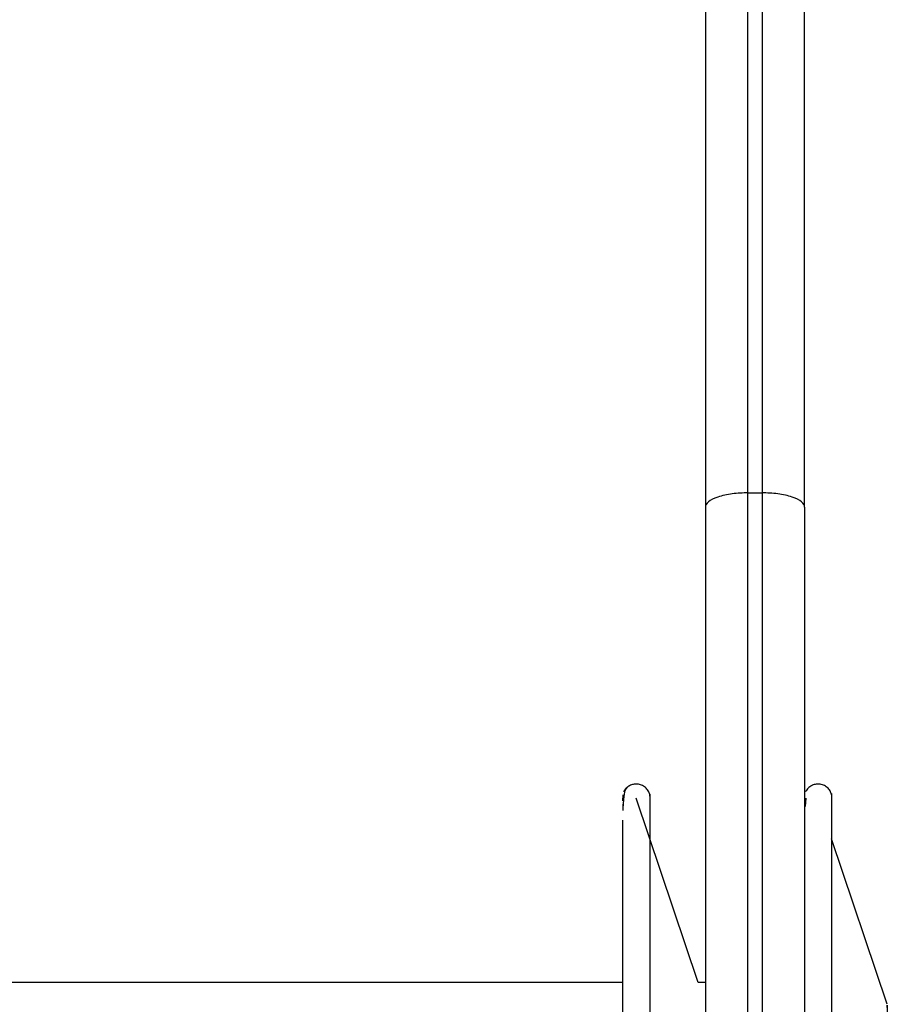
# Paper-space layout '_Frontal' of a CAD drawing. Header units: inches. Extents: x -0.35 to 3.7, y -5.12 to 4.22.
# Tile 5 of 6: x 1.67 to 2.88, y 0.41 to 1.77. Entities that reach past the tile are written whole.
import ezdxf

# ---------------------------------------------------------------- set-up
doc = ezdxf.new("R2010")
doc.units = ezdxf.units.IN
doc.header["$MEASUREMENT"] = 0

psp = doc.layouts.new('_Frontal')

# ---------------------------------------------------------------- linework, layer by layer
at = {"color": 7, "linetype": 'Continuous', "lineweight": 25}
for p, q in [((2.6861, 1.1167), (2.7058, 1.1167)), ((2.5119, 0.697), (2.5118, 0.6886)), ((2.6168, 0.4362), (2.5306, 0.6921)), ((2.7647, 0.6962), (2.7646, 0.6842)), ((2.7648, 0.6856), (2.7648, 0.6651)), ((2.7666, 0.6921), (2.7656, 0.6809)), ((2.512, 0.6837), (2.512, 0.6817)), ((2.8799, 0.4057), (2.8025, 0.6356)), ((2.512, 0.4362), (0.7685, 0.4362)), ((2.627, 0.4362), (2.6168, 0.4362))]:
    psp.add_line(p, q, dxfattribs=at)
for points, knots in [([(2.6861, 1.1167), (2.6861, 1.2105), (2.6861, 1.4043), (2.6861, 1.6939), (2.6861, 1.9915), (2.6861, 2.2935), (2.6861, 2.596), (2.6861, 2.894), (2.6861, 3.1814), (2.6861, 3.419), (2.6861, 3.6105), (2.6861, 3.7619), (2.6861, 3.8963), (2.6861, 4.0108), (2.6861, 4.1031), (2.6861, 4.1696), (2.6861, 4.2096), (2.6861, 4.2125), (2.6861, 4.2138)], [0, 0, 0, 0, 0.052506, 0.108389, 0.167839, 0.231036, 0.298135, 0.36926, 0.444488, 0.523834, 0.579007, 0.635948, 0.694596, 0.75487, 0.816669, 0.879866, 0.944312, 1, 1, 1, 1]), ([(2.7058, 4.2138), (2.7058, 4.2125), (2.7058, 4.2096), (2.7058, 4.1696), (2.7058, 4.1031), (2.7058, 4.0108), (2.7058, 3.8963), (2.7058, 3.7619), (2.7058, 3.6105), (2.7058, 3.419), (2.7058, 3.1814), (2.7058, 2.894), (2.7058, 2.596), (2.7058, 2.2935), (2.7058, 1.9915), (2.7058, 1.6939), (2.7058, 1.4043), (2.7058, 1.2105), (2.7058, 1.1167)], [0, 0, 0, 0, 0.0556875, 0.1201336, 0.1833302, 0.245129, 0.3054039, 0.364052, 0.4209923, 0.4761654, 0.555512, 0.6307398, 0.7018649, 0.7689641, 0.8321608, 0.8916112, 0.9474938, 1, 1, 1, 1]), ([(2.627, 4.1548), (2.627, 4.1535), (2.627, 4.1507), (2.627, 4.1111), (2.627, 4.0455), (2.627, 3.9544), (2.627, 3.8413), (2.627, 3.7086), (2.627, 3.5592), (2.627, 3.37), (2.627, 3.1354), (2.627, 2.8517), (2.627, 2.5574), (2.627, 2.2587), (2.627, 1.9606), (2.627, 1.6668), (2.627, 1.3808), (2.627, 1.1895), (2.627, 1.0969)], [0, 0, 0, 0, 0.055691, 0.120137, 0.183333, 0.245132, 0.305406, 0.364054, 0.420994, 0.476167, 0.555514, 0.630741, 0.701866, 0.768965, 0.832161, 0.891612, 0.947494, 1, 1, 1, 1]), ([(2.7648, 1.0969), (2.7648, 1.1895), (2.7648, 1.3808), (2.7648, 1.6668), (2.7648, 1.9606), (2.7648, 2.2587), (2.7648, 2.5574), (2.7648, 2.8517), (2.7648, 3.1354), (2.7648, 3.37), (2.7648, 3.5592), (2.7648, 3.7086), (2.7648, 3.8413), (2.7648, 3.9544), (2.7648, 4.0455), (2.7648, 4.1111), (2.7648, 4.1507), (2.7648, 4.1535), (2.7648, 4.1548)], [0, 0, 0, 0, 0.052506, 0.108388, 0.167839, 0.231035, 0.298134, 0.369259, 0.444486, 0.523833, 0.579006, 0.635946, 0.694594, 0.754868, 0.816667, 0.879863, 0.944309, 1, 1, 1, 1]), ([(2.6861, 1.1167), (2.6791, 1.1167), (2.6716, 1.1163), (2.6571, 1.1143), (2.6501, 1.1128), (2.6386, 1.109), (2.6341, 1.1066), (2.6283, 1.1017), (2.627, 1.0992), (2.627, 1.0969)], [0, 0, 0, 0, 0.25, 0.25, 0.5, 0.5, 0.75, 0.75, 1, 1, 1, 1]), ([(2.6861, -5.113), (2.6861, -5.1137), (2.6861, -5.1184), (2.6861, -5.0978), (2.6861, -5.0484), (2.6861, -4.9642), (2.6861, -4.8493), (2.6861, -4.7037), (2.6861, -4.5294), (2.6861, -4.3285), (2.6861, -4.1037), (2.6861, -3.8581), (2.6861, -3.5951), (2.6861, -3.318), (2.6861, -3.0303), (2.6861, -2.7354), (2.6861, -2.4365), (2.6861, -2.1363), (2.6861, -1.7908), (2.6861, -1.4022), (2.6861, -0.9759), (2.6861, -0.5686), (2.6861, -0.1836), (2.6861, 0.1775), (2.6861, 0.5135), (2.6861, 0.8253), (2.6861, 1.0216), (2.6861, 1.1167)], [0, 0, 0, 0, 0.006317, 0.048962, 0.092045, 0.135426, 0.178957, 0.222489, 0.26587, 0.308953, 0.351598, 0.393671, 0.435051, 0.475629, 0.515309, 0.55401, 0.591667, 0.628228, 0.663654, 0.714601, 0.762904, 0.808572, 0.851655, 0.892233, 0.930405, 0.966287, 1, 1, 1, 1]), ([(2.7648, 1.0969), (2.7648, 1.0992), (2.7636, 1.1017), (2.7578, 1.1066), (2.7533, 1.109), (2.7418, 1.1128), (2.7348, 1.1143), (2.7202, 1.1163), (2.7127, 1.1167), (2.7058, 1.1167)], [0, 0, 0, 0, 0.25, 0.25, 0.5, 0.5, 0.75, 0.75, 1, 1, 1, 1]), ([(2.7058, 1.1167), (2.7058, 1.0216), (2.7058, 0.8253), (2.7058, 0.5135), (2.7058, 0.1775), (2.7058, -0.1836), (2.7058, -0.5686), (2.7058, -0.9759), (2.7058, -1.4022), (2.7058, -1.7908), (2.7058, -2.1363), (2.7058, -2.4365), (2.7058, -2.7354), (2.7058, -3.0303), (2.7058, -3.318), (2.7058, -3.5951), (2.7058, -3.8581), (2.7058, -4.1037), (2.7058, -4.3285), (2.7058, -4.5294), (2.7058, -4.7037), (2.7058, -4.8493), (2.7058, -4.9642), (2.7058, -5.0484), (2.7058, -5.0978), (2.7058, -5.1184), (2.7058, -5.1137), (2.7058, -5.113)], [0, 0, 0, 0, 0.0337135, 0.0695949, 0.1077671, 0.1483448, 0.1914282, 0.2370966, 0.2853993, 0.3363466, 0.3717724, 0.4083329, 0.44599, 0.4846917, 0.5243717, 0.5649494, 0.6063293, 0.6484024, 0.6910469, 0.7341304, 0.7775115, 0.821043, 0.8645744, 0.9079555, 0.951039, 0.9936835, 1, 1, 1, 1]), ([(2.627, 1.0969), (2.627, 1.003), (2.627, 0.8091), (2.627, 0.5013), (2.627, 0.1695), (2.627, -0.187), (2.627, -0.5671), (2.627, -0.9692), (2.627, -1.3901), (2.627, -1.7738), (2.627, -2.115), (2.627, -2.4113), (2.627, -2.7065), (2.627, -2.9977), (2.627, -3.2817), (2.627, -3.5553), (2.627, -3.815), (2.627, -4.0574), (2.627, -4.2794), (2.627, -4.4778), (2.627, -4.6499), (2.627, -4.7936), (2.627, -4.9071), (2.627, -4.9902), (2.627, -5.0389), (2.627, -5.0593), (2.627, -5.0546), (2.627, -5.054)], [0, 0, 0, 0, 0.0337135, 0.069595, 0.1077673, 0.148345, 0.1914285, 0.237097, 0.2853998, 0.3363472, 0.371773, 0.4083337, 0.4459908, 0.4846925, 0.5243727, 0.5649504, 0.6063303, 0.6484035, 0.6910481, 0.7341317, 0.7775129, 0.8210444, 0.8645759, 0.9079571, 0.9510406, 0.9936853, 1, 1, 1, 1]), ([(2.7648, 1.0969), (2.7648, 1.003), (2.7648, 0.8091), (2.7648, 0.5013), (2.7648, 0.1695), (2.7648, -0.187), (2.7648, -0.5671), (2.7648, -0.9692), (2.7648, -1.3901), (2.7648, -1.7738), (2.7648, -2.115), (2.7648, -2.4113), (2.7648, -2.7065), (2.7648, -2.9977), (2.7648, -3.2817), (2.7648, -3.5553), (2.7648, -3.815), (2.7648, -4.0574), (2.7648, -4.2794), (2.7648, -4.4778), (2.7648, -4.6499), (2.7648, -4.7936), (2.7648, -4.9071), (2.7648, -4.9902), (2.7648, -5.0389), (2.7648, -5.0593), (2.7648, -5.0546), (2.7648, -5.054)], [0, 0, 0, 0, 0.033714, 0.069595, 0.107767, 0.148345, 0.191429, 0.237097, 0.2854, 0.336347, 0.371773, 0.408334, 0.445991, 0.484693, 0.524373, 0.56495, 0.60633, 0.648404, 0.691048, 0.734132, 0.777513, 0.821044, 0.864576, 0.907957, 0.951041, 0.993685, 1, 1, 1, 1]), ([(2.5496, 0.6972), (2.549, 0.699), (2.5477, 0.7027), (2.5436, 0.7073), (2.5383, 0.7106), (2.5324, 0.712), (2.5267, 0.7116), (2.5214, 0.7098), (2.5165, 0.7064), (2.5143, 0.703), (2.5132, 0.7012)], [0, 0, 0, 0, 0.120838, 0.24988, 0.381863, 0.510725, 0.631265, 0.745703, 0.869469, 1, 1, 1, 1]), ([(2.8025, 0.6972), (2.8019, 0.699), (2.8005, 0.7027), (2.7965, 0.7073), (2.7912, 0.7106), (2.7853, 0.712), (2.7795, 0.7117), (2.7742, 0.7098), (2.7694, 0.7064), (2.7672, 0.703), (2.7661, 0.7013)], [0, 0, 0, 0, 0.120794, 0.249924, 0.382036, 0.510964, 0.631414, 0.745642, 0.869377, 1, 1, 1, 1]), ([(2.5177, 0.7057), (2.5165, 0.705), (2.5143, 0.7038), (2.5127, 0.6904), (2.5122, 0.6786), (2.5121, 0.6752)], [0, 0, 0, 0, 0.46324, 0.845673, 1, 1, 1, 1]), ([(2.5496, 0.6951), (2.5496, 0.6958), (2.5496, 0.7029), (2.5496, 0.6747), (2.5496, 0.6076), (2.5496, 0.4975), (2.5496, 0.3952), (2.5496, 0.344)], [0, 0, 0, 0, 0.0260356, 0.2695267, 0.5130178, 0.7565089, 1, 1, 1, 1]), ([(2.8025, 0.6967), (2.8025, 0.6969), (2.8025, 0.7042), (2.8025, 0.678), (2.8025, 0.6153), (2.8025, 0.5065), (2.8025, 0.3624), (2.8025, 0.1866), (2.8025, -0.013), (2.8025, -0.1588), (2.8025, -0.2317)], [0, 0, 0, 0, 0.0031, 0.145514, 0.287929, 0.430343, 0.572757, 0.715171, 0.857586, 1, 1, 1, 1]), ([(2.512, 0.3362), (2.512, 0.3871), (2.512, 0.489), (2.512, 0.5935), (2.512, 0.6517), (2.512, 0.6607), (2.512, 0.6615)], [0, 0, 0, 0, 0.3236455, 0.6472911, 0.9709366, 1, 1, 1, 1]), ([(2.8799, 0.401), (2.8799, 0.4024), (2.8799, 0.4099), (2.8799, 0.3739), (2.8799, 0.2989), (2.8799, 0.1921), (2.8799, 0.0718), (2.8799, -0.052), (2.8799, -0.1713), (2.8799, -0.2501), (2.8799, -0.2871)], [0, 0, 0, 0, 0.041326, 0.216126, 0.381069, 0.533139, 0.670864, 0.794048, 0.903371, 1, 1, 1, 1])]:
    psp.add_open_spline(points, degree=3, knots=knots, dxfattribs=at)

doc.saveas('drawing.dxf')
